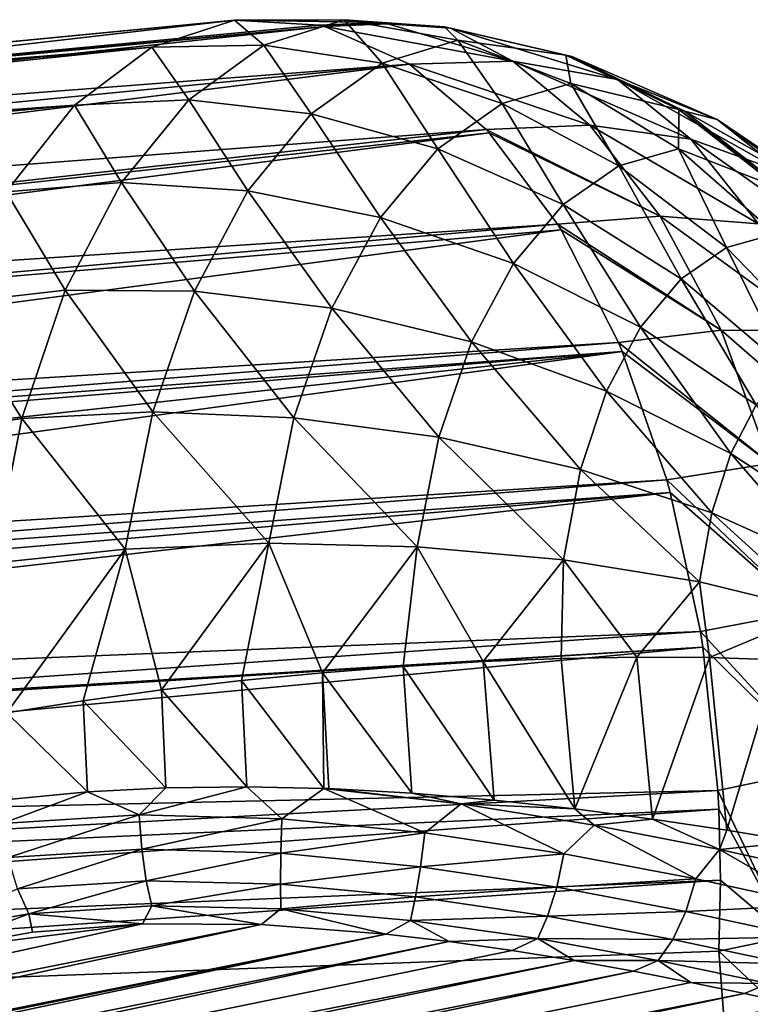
# Model space of a CAD drawing. Header units: metres. Extents: x -155 to 33, y -152 to 27.
# Tile 122 of 133: x 28.95 to 31.81, y -30.98 to -27.12. Entities that reach past the tile are written whole.
import ezdxf

# ---------------------------------------------------------------- set-up
doc = ezdxf.new("R2010")
doc.units = ezdxf.units.M
doc.layers.add('solid_12_401_042_XXX', color=7, linetype='CONTINUOUS')

msp = doc.modelspace()

# ---------------------------------------------------------------- linework, layer by layer
at = {"layer": 'solid_12_401_042_XXX'}
for points in [[(29.792192, -27.119841, -26.950037), (24.034731, -27.673298, -23.462503), (24.267479, -27.654163, -23.211592)], [(29.792192, -27.119841, -26.950037), (29.468369, -27.225885, -27.481243), (24.034731, -27.673298, -23.462503)], [(29.792192, -27.119841, -26.950037), (24.267479, -27.654163, -23.211592), (27.290262, -27.407625, -24.680935)], [(29.792192, -27.119841, -26.950037), (27.290262, -27.407625, -24.680935), (30.124758, -27.138954, -26.414305)], [(29.907486, -27.216969, -27.715948), (29.468369, -27.225885, -27.481243), (29.792192, -27.119841, -26.950037)], [(30.222223, -27.117691, -27.197573), (29.792192, -27.119841, -26.950037), (30.371487, -27.128843, -26.566826)], [(29.907486, -27.216969, -27.715948), (29.792192, -27.119841, -26.950037), (30.222223, -27.117691, -27.197573)], [(30.371487, -27.128843, -26.566826), (29.792192, -27.119841, -26.950037), (30.124758, -27.138954, -26.414305)], [(30.37137, -27.28857, -27.939177), (29.907486, -27.216969, -27.715948), (30.222223, -27.117691, -27.197573)], [(30.371487, -27.128843, -26.566826), (30.124758, -27.138954, -26.414305), (30.394281, -27.134478, -26.530224)], [(30.222223, -27.117691, -27.197573), (30.371487, -27.128843, -26.566826), (30.616306, -27.145292, -26.721851)], [(30.667936, -27.198275, -27.447744), (30.222223, -27.117691, -27.197573), (30.616306, -27.145292, -26.721851)], [(30.37137, -27.28857, -27.939177), (30.222223, -27.117691, -27.197573), (30.667936, -27.198275, -27.447744)], [(30.371487, -27.128843, -26.566826), (30.394281, -27.134478, -26.530224), (30.639101, -27.150927, -26.685247)], [(30.616306, -27.145292, -26.721851), (30.371487, -27.128843, -26.566826), (30.639101, -27.150927, -26.685247)], [(24.614492, -27.74054, -22.653271), (30.477964, -27.291397, -25.849167), (30.147205, -27.144503, -26.378267)], [(24.614492, -27.74054, -22.653271), (30.147205, -27.144503, -26.378267), (27.304585, -27.411165, -24.657938)], [(27.290262, -27.407625, -24.680935), (30.147205, -27.144503, -26.378267), (30.124758, -27.138954, -26.414305)], [(27.290262, -27.407625, -24.680935), (27.304585, -27.411165, -24.657938), (30.147205, -27.144503, -26.378267)], [(30.124758, -27.138954, -26.414305), (30.147205, -27.144503, -26.378267), (30.394281, -27.134478, -26.530224)], [(30.394281, -27.134478, -26.530224), (30.147205, -27.144503, -26.378267), (30.883181, -27.28038, -26.136061)], [(30.147205, -27.144503, -26.378267), (30.477964, -27.291397, -25.849167), (30.883181, -27.28038, -26.136061)], [(30.639101, -27.150927, -26.685247), (30.394281, -27.134478, -26.530224), (30.883181, -27.28038, -26.136061)], [(30.616306, -27.145292, -26.721851), (30.639101, -27.150927, -26.685247), (31.114204, -27.262587, -26.998369)], [(31.091412, -27.256954, -27.034973), (30.616306, -27.145292, -26.721851), (31.114204, -27.262587, -26.998369)], [(30.667936, -27.198275, -27.447744), (30.616306, -27.145292, -26.721851), (31.091412, -27.256954, -27.034973)], [(30.639101, -27.150927, -26.685247), (30.883181, -27.28038, -26.136061), (31.293835, -27.352324, -26.442545)], [(31.114204, -27.262587, -26.998369), (30.639101, -27.150927, -26.685247), (31.293835, -27.352324, -26.442545)], [(30.8421, -27.446726, -28.13962), (30.37137, -27.28857, -27.939177), (30.667936, -27.198275, -27.447744)], [(31.111376, -27.367294, -27.689779), (30.667936, -27.198275, -27.447744), (31.091412, -27.256954, -27.034973)], [(30.8421, -27.446726, -28.13962), (30.667936, -27.198275, -27.447744), (31.111376, -27.367294, -27.689779)], [(29.468369, -27.225885, -27.481243), (23.426996, -27.855665, -23.906006), (23.755766, -27.738413, -23.695534)], [(29.468369, -27.225885, -27.481243), (29.166212, -27.45293, -27.986675), (23.426996, -27.855665, -23.906006)], [(29.468369, -27.225885, -27.481243), (23.755766, -27.738413, -23.695534), (24.034731, -27.673298, -23.462503)], [(29.613132, -27.43236, -28.21167), (29.166212, -27.45293, -27.986675), (29.468369, -27.225885, -27.481243)], [(29.613132, -27.43236, -28.21167), (29.468369, -27.225885, -27.481243), (29.907486, -27.216969, -27.715948)], [(30.093769, -27.487083, -28.411516), (29.613132, -27.43236, -28.21167), (29.907486, -27.216969, -27.715948)], [(30.093769, -27.487083, -28.411516), (29.907486, -27.216969, -27.715948), (30.37137, -27.28857, -27.939177)], [(30.883181, -27.28038, -26.136061), (30.477964, -27.291397, -25.849167), (31.185446, -27.531498, -25.663605)], [(30.883181, -27.28038, -26.136061), (31.185446, -27.531498, -25.663605), (31.581726, -27.586451, -25.995413)], [(31.293835, -27.352324, -26.442545), (30.883181, -27.28038, -26.136061), (31.581726, -27.586451, -25.995413)], [(31.091412, -27.256954, -27.034973), (31.114204, -27.262587, -26.998369), (31.556633, -27.475765, -27.306767)], [(31.53384, -27.470133, -27.34337), (31.091412, -27.256954, -27.034973), (31.556633, -27.475765, -27.306767)], [(31.111376, -27.367294, -27.689779), (31.091412, -27.256954, -27.034973), (31.53384, -27.470133, -27.34337)], [(31.114204, -27.262587, -26.998369), (31.293835, -27.352324, -26.442545), (31.684326, -27.508307, -26.769623)], [(31.556633, -27.475765, -27.306767), (31.114204, -27.262587, -26.998369), (31.684326, -27.508307, -26.769623)], [(24.729105, -27.847013, -22.344479), (30.477964, -27.291397, -25.849167), (24.614492, -27.74054, -22.653271)], [(24.799915, -28.001606, -22.011219), (30.477964, -27.291397, -25.849167), (24.729105, -27.847013, -22.344479)], [(24.799915, -28.001606, -22.011219), (30.779552, -27.548515, -25.376089), (30.477964, -27.291397, -25.849167)], [(30.590212, -27.623573, -28.574108), (30.093769, -27.487083, -28.411516), (30.37137, -27.28857, -27.939177)], [(30.590212, -27.623573, -28.574108), (30.37137, -27.28857, -27.939177), (30.8421, -27.446726, -28.13962)], [(30.477964, -27.291397, -25.849167), (30.779552, -27.548515, -25.376089), (31.185446, -27.531498, -25.663605)], [(31.293835, -27.352324, -26.442545), (31.581726, -27.586451, -25.995413), (31.94928, -27.719206, -26.361565)], [(31.684326, -27.508307, -26.769623), (31.293835, -27.352324, -26.442545), (31.94928, -27.719206, -26.361565)], [(31.298918, -27.690411, -28.306629), (30.8421, -27.446726, -28.13962), (31.111376, -27.367294, -27.689779)], [(31.532623, -27.623264, -27.912334), (31.111376, -27.367294, -27.689779), (31.53384, -27.470133, -27.34337)], [(31.298918, -27.690411, -28.306629), (31.111376, -27.367294, -27.689779), (31.532623, -27.623264, -27.912334)], [(29.35041, -27.756407, -28.665972), (29.166212, -27.45293, -27.986675), (29.613132, -27.43236, -28.21167)], [(29.845335, -27.787876, -28.847666), (29.35041, -27.756407, -28.665972), (29.613132, -27.43236, -28.21167)], [(29.845335, -27.787876, -28.847666), (29.613132, -27.43236, -28.21167), (30.093769, -27.487083, -28.411516)], [(29.166212, -27.45293, -27.986675), (23.048954, -28.029942, -24.08305), (23.228586, -27.942465, -24.006266)], [(29.166212, -27.45293, -27.986675), (28.897732, -27.791979, -28.446316), (23.048954, -28.029942, -24.08305)], [(29.166212, -27.45293, -27.986675), (23.228586, -27.942465, -24.006266), (23.426996, -27.855665, -23.906006)], [(29.35041, -27.756407, -28.665972), (28.897732, -27.791979, -28.446316), (29.166212, -27.45293, -27.986675)], [(31.080797, -27.841614, -28.689199), (30.590212, -27.623573, -28.574108), (30.8421, -27.446726, -28.13962)], [(31.080797, -27.841614, -28.689199), (30.8421, -27.446726, -28.13962), (31.298918, -27.690411, -28.306629)], [(31.532623, -27.623264, -27.912334), (31.53384, -27.470133, -27.34337), (31.928562, -27.777607, -27.636572)], [(31.53384, -27.470133, -27.34337), (31.556633, -27.475765, -27.306767), (31.951357, -27.783239, -27.599968)], [(31.928562, -27.777607, -27.636572), (31.53384, -27.470133, -27.34337), (31.951357, -27.783239, -27.599968)], [(31.556633, -27.475765, -27.306767), (31.684326, -27.508307, -26.769623), (32.035873, -27.747118, -27.104128)], [(31.951357, -27.783239, -27.599968), (31.556633, -27.475765, -27.306767), (32.035873, -27.747118, -27.104128)], [(30.364655, -27.893295, -28.978167), (29.845335, -27.787876, -28.847666), (30.093769, -27.487083, -28.411516)], [(30.364655, -27.893295, -28.978167), (30.093769, -27.487083, -28.411516), (30.590212, -27.623573, -28.574108)], [(31.684326, -27.508307, -26.769623), (31.94928, -27.719206, -26.361565), (32.269489, -27.929266, -26.747967)], [(32.035873, -27.747118, -27.104128), (31.684326, -27.508307, -26.769623), (32.269489, -27.929266, -26.747967)], [(24.819553, -28.20916, -21.655058), (30.779552, -27.548515, -25.376089), (24.799915, -28.001606, -22.011219)], [(24.819553, -28.20916, -21.655058), (30.790749, -27.560646, -25.358723), (30.779552, -27.548515, -25.376089)], [(31.185446, -27.531498, -25.663605), (30.779552, -27.548515, -25.376089), (31.46122, -27.887197, -25.24382)], [(30.779552, -27.548515, -25.376089), (30.790749, -27.560646, -25.358723), (31.46122, -27.887197, -25.24382)], [(31.185446, -27.531498, -25.663605), (31.46122, -27.887197, -25.24382), (31.846693, -27.918493, -25.596498)], [(31.581726, -27.586451, -25.995413), (31.185446, -27.531498, -25.663605), (31.846693, -27.918493, -25.596498)], [(24.807526, -28.332716, -21.471569), (31.058863, -27.918625, -24.947943), (30.790749, -27.560646, -25.358723)], [(24.819553, -28.20916, -21.655058), (24.807526, -28.332716, -21.471569), (30.790749, -27.560646, -25.358723)], [(30.790749, -27.560646, -25.358723), (31.058863, -27.918625, -24.947943), (31.46122, -27.887197, -25.24382)], [(31.581726, -27.586451, -25.995413), (31.846693, -27.918493, -25.596498), (32.195351, -28.018606, -25.996429)], [(31.94928, -27.719206, -26.361565), (31.581726, -27.586451, -25.995413), (32.195351, -28.018606, -25.996429)], [(30.885786, -28.07353, -29.047266), (30.364655, -27.893295, -28.978167), (30.590212, -27.623573, -28.574108)], [(30.885786, -28.07353, -29.047266), (30.590212, -27.623573, -28.574108), (31.080797, -27.841614, -28.689199)], [(31.720993, -28.010859, -28.431868), (31.298918, -27.690411, -28.306629), (31.532623, -27.623264, -27.912334)], [(31.91251, -27.956907, -28.105103), (31.532623, -27.623264, -27.912334), (31.928562, -27.777607, -27.636572)], [(31.720993, -28.010859, -28.431868), (31.532623, -27.623264, -27.912334), (31.91251, -27.956907, -28.105103)], [(31.542927, -28.133512, -28.750198), (31.080797, -27.841614, -28.689199), (31.298918, -27.690411, -28.306629)], [(31.542927, -28.133512, -28.750198), (31.298918, -27.690411, -28.306629), (31.720993, -28.010859, -28.431868)], [(29.129513, -28.177633, -29.061342), (28.897732, -27.791979, -28.446316), (29.35041, -27.756407, -28.665972)], [(29.635529, -28.181499, -29.231291), (29.129513, -28.177633, -29.061342), (29.35041, -27.756407, -28.665972)], [(29.635529, -28.181499, -29.231291), (29.35041, -27.756407, -28.665972), (29.845335, -27.787876, -28.847666)], [(29.129513, -28.177633, -29.061342), (28.673548, -28.229603, -28.841959), (28.897732, -27.791979, -28.446316)], [(30.173868, -28.248396, -29.337091), (29.635529, -28.181499, -29.231291), (29.845335, -27.787876, -28.847666)], [(30.173868, -28.248396, -29.337091), (29.845335, -27.787876, -28.847666), (30.364655, -27.893295, -28.978167)], [(31.384317, -28.322485, -29.04978), (30.885786, -28.07353, -29.047266), (31.080797, -27.841614, -28.689199)], [(31.384317, -28.322485, -29.04978), (31.080797, -27.841614, -28.689199), (31.542927, -28.133512, -28.750198)], [(30.721083, -28.380426, -29.368143), (30.173868, -28.248396, -29.337091), (30.364655, -27.893295, -28.978167)], [(30.721083, -28.380426, -29.368143), (30.364655, -27.893295, -28.978167), (30.885786, -28.07353, -29.047266)], [(31.46122, -27.887197, -25.24382), (31.058863, -27.918625, -24.947943), (31.700012, -28.334665, -24.892847)], [(31.46122, -27.887197, -25.24382), (31.700012, -28.334665, -24.892847), (32.079041, -28.33761, -25.260656)], [(31.846693, -27.918493, -25.596498), (31.46122, -27.887197, -25.24382), (32.079041, -28.33761, -25.260656)], [(24.670147, -28.790979, -20.900574), (31.297787, -28.382521, -24.592928), (31.072784, -27.941257, -24.926922)], [(24.670147, -28.790979, -20.900574), (31.072784, -27.941257, -24.926922), (24.779003, -28.47258, -21.281626)], [(24.779003, -28.47258, -21.281626), (31.072784, -27.941257, -24.926922), (31.058863, -27.918625, -24.947943)], [(24.779003, -28.47258, -21.281626), (31.058863, -27.918625, -24.947943), (24.807526, -28.332716, -21.471569)], [(31.058863, -27.918625, -24.947943), (31.072784, -27.941257, -24.926922), (31.700012, -28.334665, -24.892847)], [(31.072784, -27.941257, -24.926922), (31.297787, -28.382521, -24.592928), (31.700012, -28.334665, -24.892847)], [(32.090469, -28.392542, -28.510643), (31.720993, -28.010859, -28.431868), (31.91251, -27.956907, -28.105103)], [(31.956396, -28.484915, -28.755316), (31.542927, -28.133512, -28.750198), (31.720993, -28.010859, -28.431868)], [(31.956396, -28.484915, -28.755316), (31.720993, -28.010859, -28.431868), (32.090469, -28.392542, -28.510643)], [(31.250978, -28.573553, -29.320232), (30.721083, -28.380426, -29.368143), (30.885786, -28.07353, -29.047266)], [(31.250978, -28.573553, -29.320232), (30.885786, -28.07353, -29.047266), (31.384317, -28.322485, -29.04978)], [(31.837658, -28.627682, -28.986589), (31.384317, -28.322485, -29.04978), (31.542927, -28.133512, -28.750198)], [(31.837658, -28.627682, -28.986589), (31.542927, -28.133512, -28.750198), (31.956396, -28.484915, -28.755316)], [(28.959263, -28.680843, -29.38213), (28.673548, -28.229603, -28.841959), (29.129513, -28.177633, -29.061342)], [(29.472803, -28.655088, -29.547291), (28.959263, -28.680843, -29.38213), (29.129513, -28.177633, -29.061342)], [(29.472803, -28.655088, -29.547291), (29.129513, -28.177633, -29.061342), (29.635529, -28.181499, -29.231291)], [(30.025599, -28.678371, -29.636892), (29.472803, -28.655088, -29.547291), (29.635529, -28.181499, -29.231291)], [(30.025599, -28.678371, -29.636892), (29.635529, -28.181499, -29.231291), (30.173868, -28.248396, -29.337091)], [(28.959263, -28.680843, -29.38213), (28.502512, -28.748474, -29.157917), (28.673548, -28.229603, -28.841959)], [(30.593431, -28.754038, -29.639465), (30.025599, -28.678371, -29.636892), (30.173868, -28.248396, -29.337091)], [(30.593431, -28.754038, -29.639465), (30.173868, -28.248396, -29.337091), (30.721083, -28.380426, -29.368143)], [(31.738598, -28.817871, -29.196581), (31.250978, -28.573553, -29.320232), (31.384317, -28.322485, -29.04978)], [(31.738598, -28.817871, -29.196581), (31.384317, -28.322485, -29.04978), (31.837658, -28.627682, -28.986589)], [(31.700012, -28.334665, -24.892847), (31.297787, -28.382521, -24.592928), (31.892509, -28.857616, -24.624489)], [(31.700012, -28.334665, -24.892847), (31.892509, -28.857616, -24.624489), (32.26989, -28.829832, -25.000996)], [(32.079041, -28.33761, -25.260656), (31.700012, -28.334665, -24.892847), (32.26989, -28.829832, -25.000996)], [(24.615849, -28.913088, -20.76931), (31.31262, -28.417761, -24.571373), (31.297787, -28.382521, -24.592928)], [(24.670147, -28.790979, -20.900574), (24.615849, -28.913088, -20.76931), (31.297787, -28.382521, -24.592928)], [(31.148426, -28.880468, -29.551256), (30.593431, -28.754038, -29.639465), (30.721083, -28.380426, -29.368143)], [(31.148426, -28.880468, -29.551256), (30.721083, -28.380426, -29.368143), (31.250978, -28.573553, -29.320232)], [(31.297787, -28.382521, -24.592928), (31.31262, -28.417761, -24.571373), (31.892509, -28.857616, -24.624489)], [(24.364864, -29.369196, -20.333931), (31.486822, -28.921812, -24.325108), (31.31262, -28.417761, -24.571373)], [(24.364864, -29.369196, -20.333931), (31.31262, -28.417761, -24.571373), (24.486626, -29.163191, -20.520708)], [(24.486626, -29.163191, -20.520708), (31.31262, -28.417761, -24.571373), (24.58815, -28.97064, -20.709812)], [(24.58815, -28.97064, -20.709812), (31.31262, -28.417761, -24.571373), (24.615849, -28.913088, -20.76931)], [(31.31262, -28.417761, -24.571373), (31.486822, -28.921812, -24.325108), (31.892509, -28.857616, -24.624489)], [(31.663359, -29.051012, -29.377375), (31.148426, -28.880468, -29.551256), (31.250978, -28.573553, -29.320232)], [(31.663359, -29.051012, -29.377375), (31.250978, -28.573553, -29.320232), (31.738598, -28.817871, -29.196581)], [(32.164001, -29.099236, -29.00721), (31.738598, -28.817871, -29.196581), (31.837658, -28.627682, -28.986589)], [(29.364359, -29.192451, -29.782379), (28.959263, -28.680843, -29.38213), (29.472803, -28.655088, -29.547291)], [(29.92668, -29.169611, -29.864763), (29.364359, -29.192451, -29.782379), (29.472803, -28.655088, -29.547291)], [(29.92668, -29.169611, -29.864763), (29.472803, -28.655088, -29.547291), (30.025599, -28.678371, -29.636892)], [(28.846849, -29.247471, -29.615185), (28.502512, -28.748474, -29.157917), (28.959263, -28.680843, -29.38213)], [(29.364359, -29.192451, -29.782379), (28.846849, -29.247471, -29.615185), (28.959263, -28.680843, -29.38213)], [(30.508936, -29.183361, -29.849554), (29.92668, -29.169611, -29.864763), (30.025599, -28.678371, -29.636892)], [(30.508936, -29.183361, -29.849554), (30.025599, -28.678371, -29.636892), (30.593431, -28.754038, -29.639465)], [(31.081724, -29.234726, -29.732893), (30.508936, -29.183361, -29.849554), (30.593431, -28.754038, -29.639465)], [(31.081724, -29.234726, -29.732893), (30.593431, -28.754038, -29.639465), (31.148426, -28.880468, -29.551256)], [(32.115982, -29.255104, -29.130856), (31.663359, -29.051012, -29.377375), (31.738598, -28.817871, -29.196581)], [(32.115982, -29.255104, -29.130856), (31.738598, -28.817871, -29.196581), (32.164001, -29.099236, -29.00721)], [(31.892509, -28.857616, -24.624489), (31.486822, -28.921812, -24.325108), (32.030941, -29.436766, -24.44978)], [(31.615778, -29.320913, -29.521193), (31.081724, -29.234726, -29.732893), (31.148426, -28.880468, -29.551256)], [(31.615778, -29.320913, -29.521193), (31.148426, -28.880468, -29.551256), (31.663359, -29.051012, -29.377375)], [(24.291521, -29.484032, -20.236042), (31.500301, -28.970345, -24.306772), (31.486822, -28.921812, -24.325108)], [(24.364864, -29.369196, -20.333931), (24.291521, -29.484032, -20.236042), (31.486822, -28.921812, -24.325108)], [(31.486822, -28.921812, -24.325108), (31.500301, -28.970345, -24.306772), (32.030941, -29.436766, -24.44978)], [(24.0567, -29.818829, -19.973276), (31.618488, -29.515148, -24.155073), (31.500301, -28.970345, -24.306772)], [(24.0567, -29.818829, -19.973276), (31.500301, -28.970345, -24.306772), (24.221872, -29.587811, -20.151037)], [(24.221872, -29.587811, -20.151037), (31.500301, -28.970345, -24.306772), (24.291521, -29.484032, -20.236042)], [(31.500301, -28.970345, -24.306772), (31.618488, -29.515148, -24.155073), (32.030941, -29.436766, -24.44978)], [(32.086788, -29.435801, -29.230011), (31.615778, -29.320913, -29.521193), (31.663359, -29.051012, -29.377375)], [(32.086788, -29.435801, -29.230011), (31.663359, -29.051012, -29.377375), (32.115982, -29.255104, -29.130856)], [(29.92668, -29.169611, -29.864763), (29.506647, -29.744871, -29.965086), (29.364359, -29.192451, -29.782379)], [(29.92668, -29.169611, -29.864763), (29.820408, -29.708195, -30.00481), (29.506647, -29.744871, -29.965086)], [(29.92668, -29.169611, -29.864763), (30.137194, -29.677288, -30.01302), (29.820408, -29.708195, -30.00481)], [(30.508936, -29.183361, -29.849554), (30.137194, -29.677288, -30.01302), (29.92668, -29.169611, -29.864763)], [(29.364359, -29.192451, -29.782379), (28.900988, -29.833969, -29.793058), (28.846849, -29.247471, -29.615185)], [(29.364359, -29.192451, -29.782379), (29.199133, -29.786938, -29.89426), (28.900988, -29.833969, -29.793058)], [(29.364359, -29.192451, -29.782379), (29.506647, -29.744871, -29.965086), (29.199133, -29.786938, -29.89426)], [(30.508936, -29.183361, -29.849554), (30.453754, -29.65247, -29.989628), (30.137194, -29.677288, -30.01302)], [(30.508936, -29.183361, -29.849554), (30.766859, -29.633989, -29.934874), (30.453754, -29.65247, -29.989628)], [(31.081724, -29.234726, -29.732893), (30.766859, -29.633989, -29.934874), (30.508936, -29.183361, -29.849554)], [(31.081724, -29.234726, -29.732893), (31.073309, -29.622038, -29.849318), (30.766859, -29.633989, -29.934874)], [(31.081724, -29.234726, -29.732893), (31.369972, -29.616737, -29.733833), (31.073309, -29.622038, -29.849318)], [(31.615778, -29.320913, -29.521193), (31.369972, -29.616737, -29.733833), (31.081724, -29.234726, -29.732893)], [(31.615778, -29.320913, -29.521193), (31.653822, -29.618143, -29.5896), (31.369972, -29.616737, -29.733833)], [(32.086788, -29.435801, -29.230011), (31.653822, -29.618143, -29.5896), (31.615778, -29.320913, -29.521193)], [(32.030941, -29.436766, -24.44978), (31.618488, -29.515148, -24.155073), (32.109436, -30.050329, -24.37649)], [(32.086788, -29.435801, -29.230011), (31.921946, -29.626238, -29.418097), (31.653822, -29.618143, -29.5896)], [(23.881817, -30.046507, -19.81311), (31.628294, -29.576664, -24.143724), (31.618488, -29.515148, -24.155073)], [(24.0567, -29.818829, -19.973276), (23.881817, -30.046507, -19.81311), (31.618488, -29.515148, -24.155073)], [(31.618488, -29.515148, -24.155073), (31.628294, -29.576664, -24.143724), (32.109436, -30.050329, -24.37649)], [(23.655018, -30.320267, -19.638418), (31.687595, -30.139023, -24.089575), (31.628294, -29.576664, -24.143724)], [(23.655018, -30.320267, -19.638418), (31.628294, -29.576664, -24.143724), (23.868204, -30.063589, -19.801657)], [(23.868204, -30.063589, -19.801657), (31.628294, -29.576664, -24.143724), (23.881817, -30.046507, -19.81311)], [(31.628294, -29.576664, -24.143724), (31.687595, -30.139023, -24.089575), (32.109436, -30.050329, -24.37649)], [(30.810129, -30.176622, -30.040529), (30.453754, -29.65247, -29.989628), (30.766859, -29.633989, -29.934874)], [(31.126122, -30.210915, -29.962912), (30.766859, -29.633989, -29.934874), (31.073309, -29.622038, -29.849318)], [(31.126122, -30.210915, -29.962912), (30.810129, -30.176622, -30.040529), (30.766859, -29.633989, -29.934874)], [(31.126122, -30.210915, -29.962912), (31.073309, -29.622038, -29.849318), (31.369972, -29.616737, -29.733833)], [(31.431496, -30.250874, -29.8543), (31.126122, -30.210915, -29.962912), (31.369972, -29.616737, -29.733833)], [(31.431496, -30.250874, -29.8543), (31.369972, -29.616737, -29.733833), (31.653822, -29.618143, -29.5896)], [(31.722092, -30.294443, -29.716148), (31.431496, -30.250874, -29.8543), (31.653822, -29.618143, -29.5896)], [(31.722092, -30.294443, -29.716148), (31.653822, -29.618143, -29.5896), (31.921946, -29.626238, -29.418097)], [(31.995008, -30.340338, -29.550129), (31.722092, -30.294443, -29.716148), (31.921946, -29.626238, -29.418097)], [(30.143255, -30.130983, -30.100151), (29.820408, -29.708195, -30.00481), (30.137194, -29.677288, -30.01302)], [(30.487677, -30.149694, -30.08638), (30.137194, -29.677288, -30.01302), (30.453754, -29.65247, -29.989628)], [(30.163013, -30.131693, -30.100313), (30.143255, -30.130983, -30.100151), (30.137194, -29.677288, -30.01302)], [(30.487677, -30.149694, -30.08638), (30.163013, -30.131693, -30.100313), (30.137194, -29.677288, -30.01302)], [(30.810129, -30.176622, -30.040529), (30.487677, -30.149694, -30.08638), (30.453754, -29.65247, -29.989628)], [(29.840717, -30.124266, -30.08288), (29.506647, -29.744871, -29.965086), (29.820408, -29.708195, -30.00481)], [(30.143255, -30.130983, -30.100151), (29.840717, -30.124266, -30.08288), (29.820408, -29.708195, -30.00481)], [(29.523989, -30.128143, -30.034973), (29.199133, -29.786938, -29.89426), (29.506647, -29.744871, -29.965086)], [(29.840717, -30.124266, -30.08288), (29.523989, -30.128143, -30.034973), (29.506647, -29.744871, -29.965086)], [(29.216331, -30.144508, -29.957951), (28.900988, -29.833969, -29.793058), (29.199133, -29.786938, -29.89426)], [(29.523989, -30.128143, -30.034973), (29.216331, -30.144508, -29.957951), (29.199133, -29.786938, -29.89426)], [(29.216331, -30.144508, -29.957951), (28.920528, -30.173298, -29.853144), (28.900988, -29.833969, -29.793058)], [(31.960665, -30.712402, -24.291563), (32.109436, -30.050329, -24.37649), (31.687595, -30.139023, -24.089575)], [(23.415836, -30.586731, -19.485615), (31.691412, -30.212196, -24.088905), (31.687595, -30.139023, -24.089575)], [(23.415836, -30.586731, -19.485615), (31.687595, -30.139023, -24.089575), (23.655018, -30.320267, -19.638418)], [(29.419678, -30.234905, -30.018692), (29.216331, -30.144508, -29.957951), (29.523989, -30.128143, -30.034973)], [(29.419678, -30.234905, -30.018692), (29.523989, -30.128143, -30.034973), (29.840717, -30.124266, -30.08288)], [(29.977989, -30.250538, -30.101522), (29.419678, -30.234905, -30.018692), (29.840717, -30.124266, -30.08288)], [(29.977989, -30.250538, -30.101522), (29.840717, -30.124266, -30.08288), (30.143255, -30.130983, -30.100151)], [(30.538322, -30.30533, -30.088598), (29.977989, -30.250538, -30.101522), (30.143255, -30.130983, -30.100151)], [(30.681477, -30.191349, -30.067492), (30.143255, -30.130983, -30.100151), (30.163013, -30.131693, -30.100313)], [(30.538322, -30.30533, -30.088598), (30.143255, -30.130983, -30.100151), (30.681477, -30.191349, -30.067492)], [(30.681477, -30.191349, -30.067492), (30.163013, -30.131693, -30.100313), (30.487677, -30.149694, -30.08638)], [(31.960665, -30.712402, -24.291563), (31.687595, -30.139023, -24.089575), (31.691412, -30.212196, -24.088905)], [(28.882717, -30.267866, -29.842091), (28.920528, -30.173298, -29.853144), (29.216331, -30.144508, -29.957951)], [(29.419678, -30.234905, -30.018692), (28.882717, -30.267866, -29.842091), (29.216331, -30.144508, -29.957951)], [(30.681477, -30.191349, -30.067492), (30.487677, -30.149694, -30.08638), (30.810129, -30.176622, -30.040529)], [(30.681477, -30.191349, -30.067492), (30.810129, -30.176622, -30.040529), (31.126122, -30.210915, -29.962912)], [(23.174446, -30.840055, -19.357464), (31.697832, -30.491034, -24.099573), (31.691412, -30.212196, -24.088905)], [(23.174446, -30.840055, -19.357464), (31.691412, -30.212196, -24.088905), (23.415836, -30.586731, -19.485615)], [(31.084112, -30.387671, -29.980452), (30.538322, -30.30533, -30.088598), (30.681477, -30.191349, -30.067492)], [(31.202356, -30.274559, -29.947981), (30.681477, -30.191349, -30.067492), (31.126122, -30.210915, -29.962912)], [(31.084112, -30.387671, -29.980452), (30.681477, -30.191349, -30.067492), (31.202356, -30.274559, -29.947981)], [(31.202356, -30.274559, -29.947981), (31.126122, -30.210915, -29.962912), (31.431496, -30.250874, -29.8543)], [(31.960665, -30.712402, -24.291563), (31.691412, -30.212196, -24.088905), (31.697832, -30.491034, -24.099573)], [(28.906122, -30.401751, -29.825584), (28.882717, -30.267866, -29.842091), (29.419678, -30.234905, -30.018692)], [(29.429081, -30.369549, -29.995718), (28.906122, -30.401751, -29.825584), (29.419678, -30.234905, -30.018692)], [(29.429081, -30.369549, -29.995718), (29.419678, -30.234905, -30.018692), (29.977989, -30.250538, -30.101522)], [(29.973839, -30.384514, -30.073622), (29.429081, -30.369549, -29.995718), (29.977989, -30.250538, -30.101522)], [(29.973839, -30.384514, -30.073622), (29.977989, -30.250538, -30.101522), (30.538322, -30.30533, -30.088598)], [(31.693178, -30.370115, -29.743507), (31.202356, -30.274559, -29.947981), (31.431496, -30.250874, -29.8543)], [(31.693178, -30.370115, -29.743507), (31.431496, -30.250874, -29.8543), (31.722092, -30.294443, -29.716148)], [(31.600424, -30.485643, -29.779123), (31.084112, -30.387671, -29.980452), (31.202356, -30.274559, -29.947981)], [(31.600424, -30.485643, -29.779123), (31.202356, -30.274559, -29.947981), (31.693178, -30.370115, -29.743507)], [(31.693178, -30.370115, -29.743507), (31.722092, -30.294443, -29.716148), (31.995008, -30.340338, -29.550129)], [(30.521513, -30.437582, -30.057419), (29.973839, -30.384514, -30.073622), (30.538322, -30.30533, -30.088598)], [(30.521513, -30.437582, -30.057419), (30.538322, -30.30533, -30.088598), (31.084112, -30.387671, -29.980452)], [(28.942339, -30.524035, -29.77581), (28.906122, -30.401751, -29.825584), (29.429081, -30.369549, -29.995718)], [(29.446377, -30.492487, -29.938017), (28.942339, -30.524035, -29.77581), (29.429081, -30.369549, -29.995718)], [(29.446377, -30.492487, -29.938017), (29.429081, -30.369549, -29.995718), (29.973839, -30.384514, -30.073622)], [(32.072571, -30.588032, -29.488363), (31.600424, -30.485643, -29.779123), (31.693178, -30.370115, -29.743507)], [(32.141136, -30.468327, -29.45751), (31.693178, -30.370115, -29.743507), (31.995008, -30.340338, -29.550129)], [(32.072571, -30.588032, -29.488363), (31.693178, -30.370115, -29.743507), (32.141136, -30.468327, -29.45751)], [(29.972486, -30.505983, -30.01049), (29.446377, -30.492487, -29.938017), (29.973839, -30.384514, -30.073622)], [(29.972486, -30.505983, -30.01049), (29.973839, -30.384514, -30.073622), (30.521513, -30.437582, -30.057419)], [(31.055706, -30.517548, -29.947735), (30.521513, -30.437582, -30.057419), (31.084112, -30.387671, -29.980452)], [(31.055706, -30.517548, -29.947735), (31.084112, -30.387671, -29.980452), (31.600424, -30.485643, -29.779123)], [(30.502398, -30.556019, -29.991468), (29.972486, -30.505983, -30.01049), (30.521513, -30.437582, -30.057419)], [(30.502398, -30.556019, -29.991468), (30.521513, -30.437582, -30.057419), (31.055706, -30.517548, -29.947735)], [(31.56156, -30.612867, -29.746737), (31.055706, -30.517548, -29.947735), (31.600424, -30.485643, -29.779123)], [(31.56156, -30.612867, -29.746737), (31.600424, -30.485643, -29.779123), (32.072571, -30.588032, -29.488363)], [(22.919889, -31.091507, -19.246351), (31.69142, -30.768169, -24.131107), (31.697832, -30.491034, -24.099573)], [(23.174446, -30.840055, -19.357464), (22.919889, -31.091507, -19.246351), (31.697832, -30.491034, -24.099573)], [(28.986826, -30.622318, -29.699848), (28.544359, -30.698887, -29.465305), (28.942339, -30.524035, -29.77581)], [(28.986826, -30.622318, -29.699848), (28.942339, -30.524035, -29.77581), (29.446377, -30.492487, -29.938017)], [(29.469303, -30.591257, -29.853586), (28.986826, -30.622318, -29.699848), (29.446377, -30.492487, -29.938017)], [(29.469303, -30.591257, -29.853586), (29.446377, -30.492487, -29.938017), (29.972486, -30.505983, -30.01049)], [(29.973927, -30.602684, -29.920732), (29.469303, -30.591257, -29.853586), (29.972486, -30.505983, -30.01049)], [(29.973927, -30.602684, -29.920732), (29.972486, -30.505983, -30.01049), (30.502398, -30.556019, -29.991468)], [(31.019989, -30.631996, -29.881643), (30.502398, -30.556019, -29.991468), (31.055706, -30.517548, -29.947735)], [(31.019989, -30.631996, -29.881643), (31.055706, -30.517548, -29.947735), (31.56156, -30.612867, -29.746737)], [(31.960665, -30.712402, -24.291563), (31.697832, -30.491034, -24.099573), (31.69142, -30.768169, -24.131107)], [(30.483139, -30.648771, -29.899622), (29.973927, -30.602684, -29.920732), (30.502398, -30.556019, -29.991468)], [(30.483139, -30.648771, -29.899622), (30.502398, -30.556019, -29.991468), (31.019989, -30.631996, -29.881643)], [(29.469303, -30.591257, -29.853586), (29.432432, -30.66111, -29.7407), (28.986826, -30.622318, -29.699848)], [(29.469303, -30.591257, -29.853586), (29.897381, -30.664541, -29.813206), (29.432432, -30.66111, -29.7407)], [(29.973927, -30.602684, -29.920732), (29.897381, -30.664541, -29.813206), (29.469303, -30.591257, -29.853586)], [(29.973927, -30.602684, -29.920732), (30.386389, -30.701723, -29.804428), (29.897381, -30.664541, -29.813206)], [(30.483139, -30.648771, -29.899622), (30.386389, -30.701723, -29.804428), (29.973927, -30.602684, -29.920732)], [(32.024521, -30.712671, -29.458338), (31.56156, -30.612867, -29.746737), (32.072571, -30.588032, -29.488363)], [(28.986826, -30.622318, -29.699848), (28.612309, -30.764212, -29.385313), (28.544359, -30.698887, -29.465305)], [(28.986826, -30.622318, -29.699848), (29.00075, -30.694225, -29.595427), (28.612309, -30.764212, -29.385313)], [(28.986826, -30.622318, -29.699848), (29.432432, -30.66111, -29.7407), (29.00075, -30.694225, -29.595427)], [(30.981155, -30.719656, -29.790995), (30.483139, -30.648771, -29.899622), (31.019989, -30.631996, -29.881643)], [(30.981155, -30.719656, -29.790995), (31.019989, -30.631996, -29.881643), (31.510538, -30.722942, -29.683313)], [(31.510538, -30.722942, -29.683313), (31.019989, -30.631996, -29.881643), (31.56156, -30.612867, -29.746737)], [(31.510538, -30.722942, -29.683313), (31.56156, -30.612867, -29.746737), (32.024521, -30.712671, -29.458338)], [(29.897381, -30.664541, -29.813206), (20.985788, -32.586674, -24.362265), (24.813187, -31.675518, -26.883543)], [(29.897381, -30.664541, -29.813206), (30.386389, -30.701723, -29.804428), (20.985788, -32.586674, -24.362265)], [(29.432432, -30.66111, -29.7407), (24.813187, -31.675518, -26.883543), (28.612309, -30.764212, -29.385313)], [(29.432432, -30.66111, -29.7407), (29.897381, -30.664541, -29.813206), (24.813187, -31.675518, -26.883543)], [(29.00075, -30.694225, -29.595427), (29.432432, -30.66111, -29.7407), (28.612309, -30.764212, -29.385313)], [(30.483139, -30.648771, -29.899622), (30.634422, -30.730934, -29.767519), (30.386389, -30.701723, -29.804428)], [(30.981155, -30.719656, -29.790995), (30.634422, -30.730934, -29.767519), (30.483139, -30.648771, -29.899622)], [(30.386389, -30.701723, -29.804428), (20.396391, -32.807167, -23.792635), (20.660648, -32.684383, -24.10269)], [(30.386389, -30.701723, -29.804428), (30.634422, -30.730934, -29.767519), (20.396391, -32.807167, -23.792635)], [(30.386389, -30.701723, -29.804428), (20.660648, -32.684383, -24.10269), (20.985788, -32.586674, -24.362265)], [(30.981155, -30.719656, -29.790995), (30.880859, -30.766039, -29.707535), (30.634422, -30.730934, -29.767519)], [(30.981155, -30.719656, -29.790995), (31.123394, -30.805407, -29.625238), (30.880859, -30.766039, -29.707535)], [(31.45344, -30.805065, -29.59726), (31.123394, -30.805407, -29.625238), (30.981155, -30.719656, -29.790995)], [(31.45344, -30.805065, -29.59726), (30.981155, -30.719656, -29.790995), (31.510538, -30.722942, -29.683313)], [(31.959719, -30.818512, -29.400537), (31.510538, -30.722942, -29.683313), (32.024521, -30.712671, -29.458338)], [(31.979427, -31.04071, -24.359806), (31.960665, -30.712402, -24.291563), (31.69142, -30.768169, -24.131107)], [(30.634422, -30.730934, -29.767519), (20.201199, -32.94809, -23.439672), (20.396391, -32.807167, -23.792635)], [(30.634422, -30.730934, -29.767519), (30.880859, -30.766039, -29.707535), (20.201199, -32.94809, -23.439672)], [(31.45344, -30.805065, -29.59726), (31.510538, -30.722942, -29.683313), (31.959719, -30.818512, -29.400537)], [(30.880859, -30.766039, -29.707535), (31.123394, -30.805407, -29.625238), (20.201199, -32.94809, -23.439672)], [(22.919889, -31.091507, -19.246351), (31.716093, -31.094782, -24.203218), (31.69142, -30.768169, -24.131107)], [(31.979427, -31.04071, -24.359806), (31.69142, -30.768169, -24.131107), (31.716093, -31.094782, -24.203218)], [(31.123394, -30.805407, -29.625238), (20.081192, -33.099392, -23.048901), (20.201199, -32.94809, -23.439672)], [(31.123394, -30.805407, -29.625238), (31.356455, -30.847492, -29.521404), (20.081192, -33.099392, -23.048901)], [(31.45344, -30.805065, -29.59726), (31.356455, -30.847492, -29.521404), (31.123394, -30.805407, -29.625238)], [(31.45344, -30.805065, -29.59726), (31.580688, -30.891323, -29.395973), (31.356455, -30.847492, -29.521404)], [(31.88596, -30.895292, -29.322603), (31.580688, -30.891323, -29.395973), (31.45344, -30.805065, -29.59726)], [(31.88596, -30.895292, -29.322603), (31.45344, -30.805065, -29.59726), (31.959719, -30.818512, -29.400537)], [(31.356455, -30.847492, -29.521404), (20.042118, -33.2505, -22.62933), (20.081192, -33.099392, -23.048901)], [(31.356455, -30.847492, -29.521404), (31.580688, -30.891323, -29.395973), (20.042118, -33.2505, -22.62933)], [(31.580688, -30.891323, -29.395973), (31.790989, -30.935104, -29.251663), (20.042118, -33.2505, -22.62933)], [(31.88596, -30.895292, -29.322603), (31.790989, -30.935104, -29.251663), (31.580688, -30.891323, -29.395973)], [(31.88596, -30.895292, -29.322603), (31.987946, -30.978327, -29.087902), (31.790989, -30.935104, -29.251663)], [(31.790989, -30.935104, -29.251663), (20.088264, -33.389233, -22.193918), (20.042118, -33.2505, -22.62933)], [(31.790989, -30.935104, -29.251663), (31.987946, -30.978327, -29.087902), (20.088264, -33.389233, -22.193918)]]:
    msp.add_3dface(points, dxfattribs=at)

doc.saveas('drawing.dxf')
